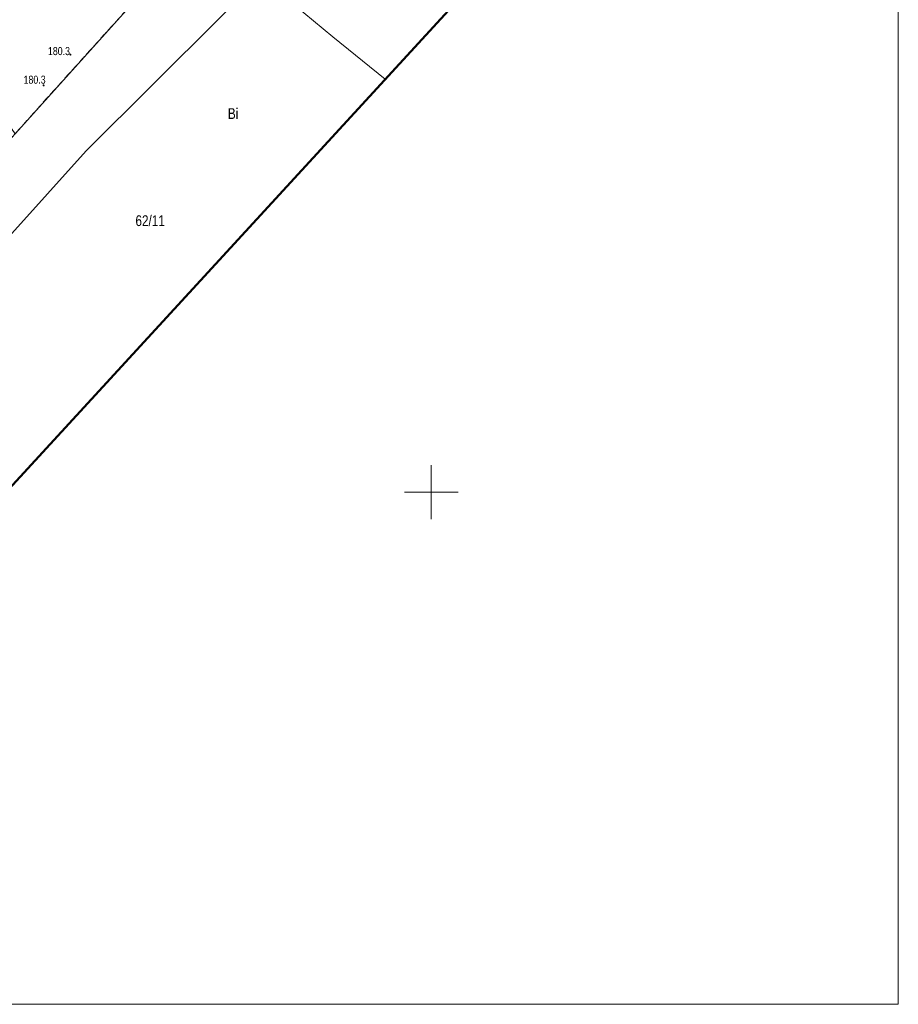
# Model space of a CAD drawing. Header units: metres. Extents: x 8433237 to 8433443, y 6021296 to 6021738.
# Tile 2 of 22: x 8433362 to 8433443, y 6021352 to 6021444. Entities that reach past the tile are written whole.
import ezdxf
from ezdxf.enums import TextEntityAlignment as Align

# ---------------------------------------------------------------- set-up
doc = ezdxf.new("R2010")
doc.units = ezdxf.units.M
doc.linetypes.add('L_0_03', pattern=[1, 0.5, -0.5])
doc.layers.get('0').update_dxf_attribs({"linetype": 'CONTINUOUS', "lineweight": 18})
for name, color, linetype, lineweight in [('!ramka', 7, 'CONTINUOUS', 18), ('EGB_DzialkaEwidencyjna', 7, 'CONTINUOUS', 18), ('EGB_KonturUzytkuGruntowego', 96, 'L_0_03', 18), ('GES_PrzewodWodociagowy', 5, 'CONTINUOUS', 18), ('OT_Rzedna', 7, 'CONTINUOUS', 18), ('Siatka', 7, 'CONTINUOUS', 18), ('zakres', 52, 'CONTINUOUS', 50)]:
    doc.layers.add(name, color=color, linetype=linetype, lineweight=lineweight)
doc.styles.add('Arial', font='Arial.ttf')

# ---------------------------------------------------------------- blocks, each defined once
blk = doc.blocks.new('OTRN')
at = {"linetype": 'Continuous', "lineweight": 13}
blk.add_hatch(color=0, dxfattribs=at).paths.add_polyline_path([(0, -0.09, 1), (0, 0.09, 1)])
at = {"color": 0, "linetype": 'Continuous', "lineweight": 13}
blk.add_circle((0, 0), 0.0906, dxfattribs=at)

msp = doc.modelspace()

# ---------------------------------------------------------------- linework, layer by layer
at = {"layer": '!ramka', "linetype": 'Continuous', "lineweight": 13, "flags": 128}
msp.add_lwpolyline([(8433236.949, 6021737.82), (8433443.332, 6021737.82), (8433443.332, 6021352.475), (8433236.949, 6021352.475)], close=True, dxfattribs=at)
at = {"layer": 'EGB_DzialkaEwidencyjna', "linetype": 'Continuous', "lineweight": 18, "flags": 128}
for points in [[(8433361.38, 6021433.27), (8433377.29, 6021450.95), (8433411.83, 6021489.34), (8433417.6, 6021481.1), (8433367.98, 6021431.69), (8433343.1, 6021404.05), (8433338.96, 6021408.36), (8433350.5, 6021421.18)], [(8433377.29, 6021450.95), (8433361.38, 6021433.27), (8433338.63, 6021466.26), (8433348.5, 6021477.47)]]:
    msp.add_lwpolyline(points, close=True, dxfattribs=at)
msp.add_lwpolyline([(8433353.901, 6021392.823), (8433343.1, 6021404.05), (8433367.98, 6021431.69), (8433417.6, 6021481.1), (8433425.123, 6021470.364)], dxfattribs=at)
at = {"layer": 'EGB_KonturUzytkuGruntowego', "color": 96, "linetype": 'L_0_03', "lineweight": 18, "flags": 128}
msp.add_lwpolyline([(8433328.72, 6021499.36), (8433333.61, 6021504.46), (8433341.32, 6021497.14), (8433374.25, 6021534.26), (8433377.65, 6021538.1), (8433388.4, 6021522.76), (8433411.83, 6021489.34), (8433377.29, 6021450.95), (8433361.38, 6021433.27), (8433338.63, 6021466.26), (8433348.5, 6021477.47), (8433334.95, 6021489.96), (8433326.76, 6021497.31)], close=True, dxfattribs=at)
msp.add_lwpolyline([(8433336.061, 6021405.138), (8433338.96, 6021408.36), (8433346.5, 6021416.73), (8433350.5, 6021421.18), (8433361.38, 6021433.27), (8433377.29, 6021450.95), (8433411.83, 6021489.34), (8433417.6, 6021481.1), (8433425.123, 6021470.364)], dxfattribs=at)
at = {"layer": 'GES_PrzewodWodociagowy', "color": 5, "linetype": 'Continuous', "lineweight": 18, "flags": 128}
for points in [[(8433374.85, 6021468.37), (8433379.22, 6021451.94), (8433390.85, 6021442.27)], [(8433390.85, 6021442.27), (8433395.711, 6021438.343)]]:
    msp.add_lwpolyline(points, dxfattribs=at)
at = {"layer": 'Siatka', "linetype": 'Continuous', "lineweight": 18, "flags": 128}
for points in [[(8433400, 6021397.5), (8433400, 6021402.5)], [(8433397.5, 6021400), (8433402.5, 6021400)], [(8433400, 6021352.475), (8433400, 6021352.5)]]:
    msp.add_lwpolyline(points, dxfattribs=at)
at = {"layer": 'zakres', "linetype": 'Continuous', "lineweight": 50, "flags": 128}
msp.add_lwpolyline([(8433419.62, 6021522.82), (8433442.36, 6021489.13), (8433352.75, 6021391.57), (8433241.38, 6021481.96), (8433240.2, 6021491.16), (8433311.93, 6021631.29), (8433296.1, 6021651.62), (8433321.76, 6021670.02), (8433343.71, 6021730.5), (8433425.65, 6021684.78), (8433401.32, 6021655.01), (8433378.38, 6021641.74), (8433371.24, 6021630.95), (8433436.666, 6021534.031)], close=True, dxfattribs=at)

# ---------------------------------------------------------------- block references
at = {"layer": 'OT_Rzedna', "linetype": 'Continuous', "xscale": 0.5, "yscale": 0.5, "zscale": 0.5}
msp.add_blockref('OTRN', (8433366.52, 6021440.62), dxfattribs=at)
at = {"layer": 'OT_Rzedna', "color": 7, "linetype": 'Continuous', "xscale": 0.5, "yscale": 0.5, "zscale": 0.5}
msp.add_blockref('OTRN', (8433364.03, 6021437.76), dxfattribs=at)

# ---------------------------------------------------------------- texts
at = {"layer": 'EGB_DzialkaEwidencyjna', "color": 7, "style": 'Arial', "width": 0.78}
msp.add_text('62/11', height=1, dxfattribs=at).set_placement((8433372.55, 6021425.7), align=Align.TOP_LEFT)
at = {"layer": 'EGB_KonturUzytkuGruntowego', "color": 96, "style": 'Arial', "width": 0.78}
msp.add_text('Bi', height=1, dxfattribs=at).set_placement((8433381.125, 6021435.64), align=Align.TOP_LEFT)
at = {"layer": 'OT_Rzedna', "color": 7, "style": 'Arial', "width": 0.78}
msp.add_text('180.3', height=0.75, dxfattribs=at).set_placement((8433364.43, 6021440.34), align=Align.BOTTOM_LEFT)
msp.add_text('180.3', height=0.75, rotation=-360, dxfattribs=at).set_placement((8433362.17, 6021438.66), align=Align.TOP_LEFT)

doc.saveas('drawing.dxf')
